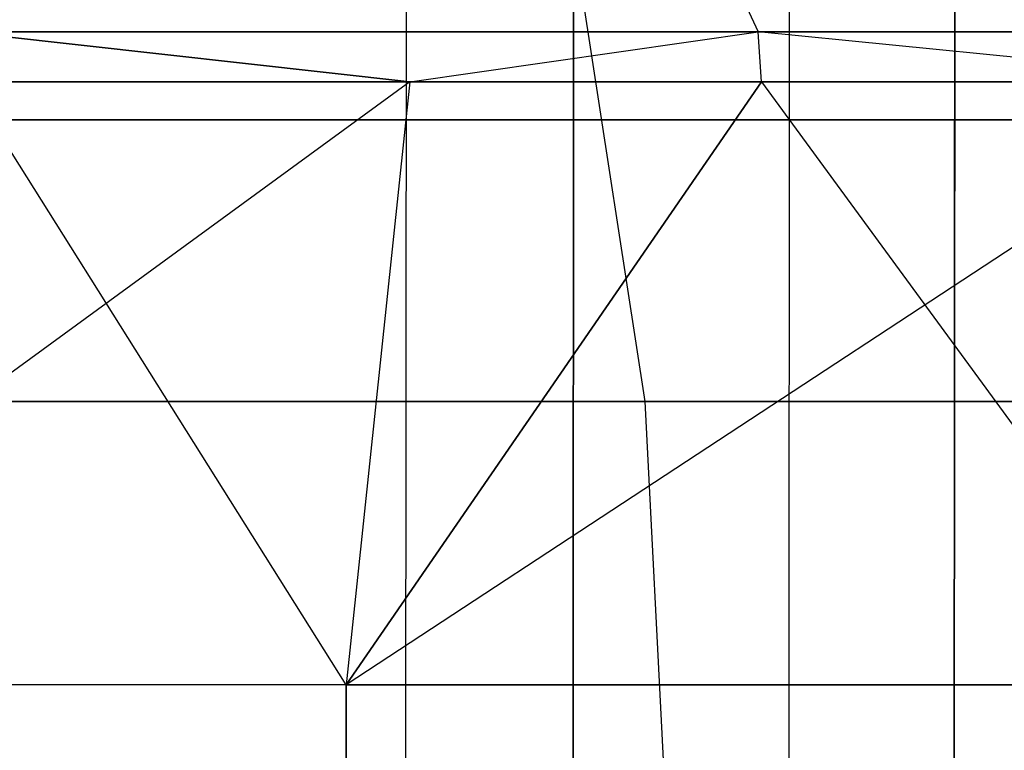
# Model space of a CAD drawing. Extents: x -172 to 172, y -29 to 28.
# Tile 66 of 256: x -148.72 to -143.89, y 1.3 to 4.89. Entities that reach past the tile are written whole.
import ezdxf

# ---------------------------------------------------------------- set-up
doc = ezdxf.new("R2010")
doc.units = 0
doc.header["$LTSCALE"] = 25.4
doc.layers.get('0').update_dxf_attribs({"linetype": 'CONTINUOUS'})

# ---------------------------------------------------------------- blocks, each defined once
blk = doc.blocks.new('RYFLO_AURA_STL')
at = {"color": 0}
for p, q in [((-146.8337, -7.3033, -1157.566), (-146.8242, 7.0967, -1157.5715)), ((-146.8337, -7.3033, -1157.566), (-146.8242, 7.0967, -1157.5715)), ((-146.8337, -7.3033, -1328.9342), (-146.8242, 7.0967, -1328.9287)), ((-146.8337, -7.3033, -1328.9342), (-146.8242, 7.0967, -1328.9287)), ((-144.9535, -7.3033, -1154.4225), (-144.9442, 7.0967, -1154.4282)), ((-144.9535, -7.3033, -1154.4225), (-144.9442, 7.0967, -1154.4282)), ((-144.9535, -7.3033, -1332.0778), (-144.9442, 7.0967, -1332.072)), ((-144.9535, -7.3033, -1332.0778), (-144.9442, 7.0967, -1332.072)), ((-146.0125, -6.354, -1158.0453), (-146.0043, 6.146, -1158.05)), ((-146.0125, -6.354, -1158.0453), (-146.0043, 6.146, -1158.05)), ((-146.0043, 6.146, -1328.4502), (-146.0125, -6.354, -1328.455)), ((-146.0043, 6.146, -1328.4502), (-146.0125, -6.354, -1328.455)), ((-144.1429, -6.354, -1154.9192), (-144.1348, 6.146, -1154.9242)), ((-144.1429, -6.354, -1154.9192), (-144.1348, 6.146, -1154.9242)), ((-144.1348, 6.146, -1331.576), (-144.1429, -6.354, -1331.5811)), ((-144.1348, 6.146, -1331.576), (-144.1429, -6.354, -1331.5811)), ((-145.6536, 3.0149, -1173.1071), (-146.0937, 5.8599, -1172.8951)), ((-145.6536, 3.0149, -1173.1071), (-146.0937, 5.8599, -1172.8951)), ((-145.6536, 3.0149, -1313.3932), (-146.0937, 5.8599, -1313.6051)), ((-145.6536, 3.0149, -1313.3932), (-146.0937, 5.8599, -1313.6051)), ((-145.2016, 5.0456, -1169.0118), (-145.0993, 4.8282, -1169.0641)), ((-145.2016, 5.0456, -1169.0118), (-145.0993, 4.8282, -1169.0641)), ((-145.2016, 5.0456, -1317.4884), (-145.0993, 4.8282, -1317.4362)), ((-145.2016, 5.0456, -1317.4884), (-145.0993, 4.8282, -1317.4362)), ((-146.8095, 4.5828, -1313.9498), (-148.9979, 4.8282, -1309.2576)), ((-148.9979, 4.8282, -1309.2576), (-145.0993, 4.8282, -1317.4362)), ((-146.8095, 4.5828, -1313.9498), (-148.9979, 4.8282, -1309.2576)), ((-145.0993, 4.8282, -1169.0641), (-148.9979, 4.8282, -1177.2427)), ((-148.9979, 4.8282, -1177.2427), (-146.8095, 4.5828, -1172.5504)), ((-148.9979, 4.8282, -1177.2427), (-146.8095, 4.5828, -1172.5504)), ((-145.0993, 4.8282, -1169.0641), (-148.9979, 4.8282, -1177.2427)), ((-148.9979, 4.8282, -1309.2576), (-145.0993, 4.8282, -1317.4362)), ((-146.8095, 4.5828, -1313.9498), (-145.0993, 4.8282, -1317.4362)), ((-146.8095, 4.5828, -1313.9498), (-145.0993, 4.8282, -1317.4362)), ((-146.8095, 4.5828, -1172.5504), (-145.0993, 4.8282, -1169.0641)), ((-146.8095, 4.5828, -1172.5504), (-145.0993, 4.8282, -1169.0641)), ((-142.6144, 4.5828, -1322.0703), (-145.0993, 4.8282, -1317.4362)), ((-145.0993, 4.8282, -1317.4362), (-140.7521, 4.8282, -1325.3854)), ((-145.0832, 4.5828, -1317.428), (-145.0993, 4.8282, -1317.4362)), ((-142.6144, 4.5828, -1322.0703), (-145.0993, 4.8282, -1317.4362)), ((-145.0832, 4.5828, -1317.428), (-145.0993, 4.8282, -1317.4362)), ((-145.0832, 4.5828, -1169.0723), (-145.0993, 4.8282, -1169.0641)), ((-145.0832, 4.5828, -1169.0723), (-145.0993, 4.8282, -1169.0641)), ((-142.6144, 4.5828, -1164.4299), (-145.0993, 4.8282, -1169.0641)), ((-142.6144, 4.5828, -1164.4299), (-145.0993, 4.8282, -1169.0641)), ((-140.7521, 4.8282, -1161.1149), (-145.0993, 4.8282, -1169.0641)), ((-140.7521, 4.8282, -1161.1149), (-145.0993, 4.8282, -1169.0641)), ((-145.0993, 4.8282, -1317.4362), (-140.7521, 4.8282, -1325.3854)), ((-146.8095, 4.5828, -1172.5504), (-150.8625, 1.6231, -1180.7609)), ((-146.8095, 4.5828, -1172.5504), (-150.8625, 1.6231, -1180.7609)), ((-146.8095, 4.5828, -1313.9498), (-148.9814, 4.5828, -1309.2504)), ((-148.9814, 4.5828, -1177.2499), (-146.8095, 4.5828, -1172.5504)), ((-146.8095, 4.5828, -1313.9498), (-148.9814, 4.5828, -1309.2504)), ((-147.1214, 1.6231, -1314.1), (-148.9814, 4.5828, -1309.2504)), ((-147.1214, 1.6231, -1314.1), (-148.9814, 4.5828, -1309.2504)), ((-148.9814, 4.5828, -1177.2499), (-146.8095, 4.5828, -1172.5504)), ((-146.8095, 4.5828, -1172.5504), (-147.1214, 1.6231, -1172.4003)), ((-147.1214, 1.6231, -1172.4003), (-145.0832, 4.5828, -1169.0723)), ((-146.8095, 4.5828, -1313.9498), (-147.1214, 1.6231, -1314.1)), ((-146.8095, 4.5828, -1313.9498), (-147.1214, 1.6231, -1314.1)), ((-145.0832, 4.5828, -1317.428), (-147.1214, 1.6231, -1314.1)), ((-145.0832, 4.5828, -1317.428), (-147.1214, 1.6231, -1314.1)), ((-146.8095, 4.5828, -1172.5504), (-147.1214, 1.6231, -1172.4003)), ((-142.6144, 4.5828, -1164.4299), (-147.1214, 1.6231, -1172.4003)), ((-142.6144, 4.5828, -1164.4299), (-147.1214, 1.6231, -1172.4003)), ((-147.1214, 1.6231, -1172.4003), (-145.0832, 4.5828, -1169.0723)), ((-145.0832, 4.5828, -1317.428), (-146.8095, 4.5828, -1313.9498)), ((-146.8095, 4.5828, -1172.5504), (-145.0832, 4.5828, -1169.0723)), ((-146.8095, 4.5828, -1172.5504), (-145.0832, 4.5828, -1169.0723)), ((-145.0832, 4.5828, -1317.428), (-146.8095, 4.5828, -1313.9498)), ((-142.6144, 4.5828, -1322.0703), (-145.0832, 4.5828, -1317.428)), ((-145.0832, 4.5828, -1169.0723), (-142.6144, 4.5828, -1164.4299)), ((-145.0832, 4.5828, -1317.428), (-142.9173, 1.6231, -1322.2378)), ((-145.0832, 4.5828, -1317.428), (-142.9173, 1.6231, -1322.2378)), ((-142.6144, 4.5828, -1322.0703), (-145.0832, 4.5828, -1317.428)), ((-145.0832, 4.5828, -1169.0723), (-142.6144, 4.5828, -1164.4299)), ((-144.1389, 4.396, -1154.9218), (-150.6247, 4.396, -1166.5031)), ((-150.6247, 4.396, -1319.9972), (-144.1389, 4.396, -1331.5785)), ((-150.6247, 4.396, -1319.9972), (-144.1389, 4.396, -1331.5785)), ((-144.1389, 4.396, -1154.9218), (-150.6247, 4.396, -1166.5031)), ((-149.7337, 4.396, -1166.957), (-143.2862, 4.396, -1155.4442)), ((-143.2862, 4.396, -1331.056), (-149.7337, 4.396, -1319.5432)), ((-149.7337, 4.396, -1166.957), (-143.2862, 4.396, -1155.4442)), ((-143.2862, 4.396, -1331.056), (-149.7337, 4.396, -1319.5432)), ((-136.7644, 4.396, -1143.885), (-144.1389, 4.396, -1154.9218)), ((-144.1389, 4.396, -1154.9218), (-144.1389, -4.604, -1154.9218)), ((-144.1389, 4.396, -1154.9218), (-144.1389, -4.604, -1154.9218)), ((-144.1389, 4.396, -1331.5785), (-144.1389, -4.604, -1331.5785)), ((-144.1389, 4.396, -1331.5785), (-136.7644, 4.396, -1342.6152)), ((-144.1389, 4.396, -1331.5785), (-144.1389, -4.604, -1331.5785)), ((-144.1389, 4.396, -1331.5785), (-136.7644, 4.396, -1342.6152)), ((-136.7644, 4.396, -1143.885), (-144.1389, 4.396, -1154.9218)), ((-145.6536, 3.0149, -1173.1071), (-149.3574, 3.0149, -1181.3843)), ((-149.3574, 3.0149, -1305.116), (-145.6536, 3.0149, -1313.3932)), ((-145.6536, 3.0149, -1173.1071), (-149.3574, 3.0149, -1181.3843)), ((-149.3574, 3.0149, -1305.116), (-145.6536, 3.0149, -1313.3932)), ((-141.4915, 3.0149, -1165.0505), (-145.6536, 3.0149, -1173.1071)), ((-145.6536, 3.0149, -1313.3932), (-141.4915, 3.0149, -1321.4497)), ((-145.5063, 0.133, -1173.178), (-145.6536, 3.0149, -1173.1071)), ((-141.4915, 3.0149, -1165.0505), (-145.6536, 3.0149, -1173.1071)), ((-145.5063, 0.133, -1173.178), (-145.6536, 3.0149, -1173.1071)), ((-145.5063, 0.133, -1313.3223), (-145.6536, 3.0149, -1313.3932)), ((-145.6536, 3.0149, -1313.3932), (-141.4915, 3.0149, -1321.4497)), ((-145.5063, 0.133, -1313.3223), (-145.6536, 3.0149, -1313.3932)), ((-147.1214, 1.6231, -1314.1), (-150.8625, 1.6231, -1305.7394)), ((-147.1214, 1.6231, -1314.1), (-150.8625, 1.6231, -1305.7394)), ((-147.1214, 1.6231, -1172.4003), (-150.8625, 1.6231, -1180.7609)), ((-147.1214, 1.6231, -1172.4003), (-150.8625, 1.6231, -1180.7609)), ((-147.1215, -1.3568, -1314.1001), (-147.1214, 1.6231, -1314.1)), ((-147.1215, -1.3568, -1314.1001), (-147.1214, 1.6231, -1314.1)), ((-147.1214, 1.6231, -1172.4003), (-147.1215, -1.3568, -1172.4001)), ((-147.1214, 1.6231, -1172.4003), (-147.1215, -1.3568, -1172.4001)), ((-147.1214, 1.6231, -1314.1), (-142.9173, 1.6231, -1322.2378)), ((-147.1214, 1.6231, -1314.1), (-142.9173, 1.6231, -1322.2378)), ((-142.9173, 1.6231, -1164.2625), (-147.1214, 1.6231, -1172.4003)), ((-142.9173, 1.6231, -1164.2625), (-147.1214, 1.6231, -1172.4003))]:
    blk.add_line(p, q, dxfattribs=at)

msp = doc.modelspace()

# ---------------------------------------------------------------- block references
at = {"color": 0}
msp.add_blockref('RYFLO_AURA_STL', (0, 0), dxfattribs=at)

doc.saveas('drawing.dxf')
